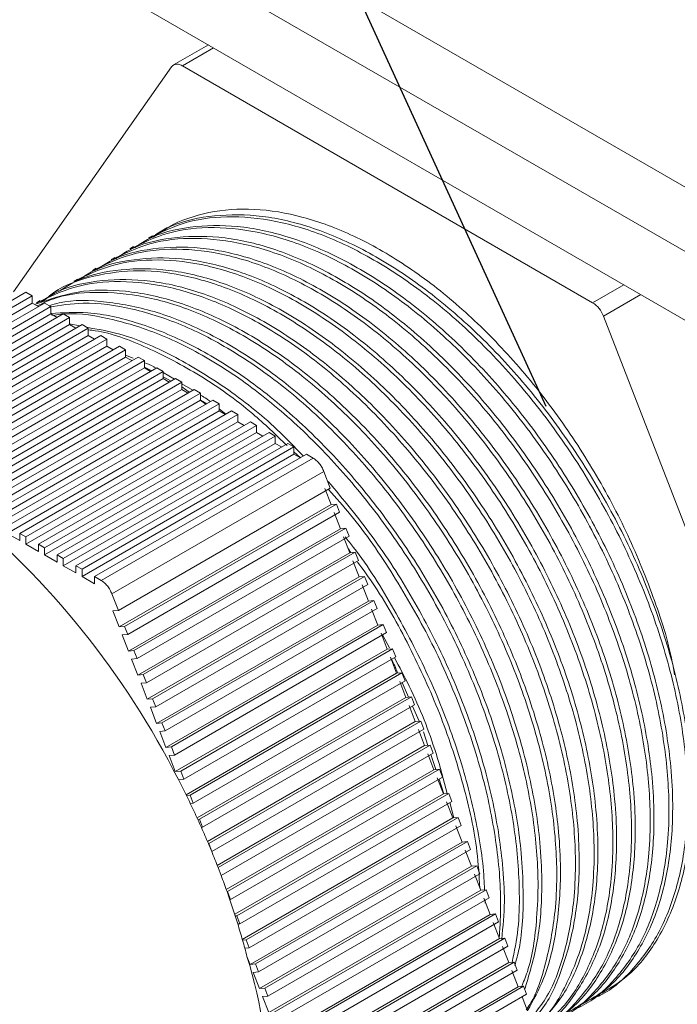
# Model space of a CAD drawing. Header units: inches. Extents: x -14936 to 8431, y -4781 to -2980.
# Tile 22 of 26: x -9979 to -9950, y -3998 to -3954. Entities that reach past the tile are written whole.
import ezdxf

# ---------------------------------------------------------------- set-up
doc = ezdxf.new("R2010")
doc.units = ezdxf.units.IN
doc.header["$MEASUREMENT"] = 0
doc.layers.add('尺寸线', color=7, linetype='Continuous')

msp = doc.modelspace()

# ---------------------------------------------------------------- linework, layer by layer
at = {"color": 7, "linetype": 'Continuous', "lineweight": 15}
for p, q in [((-9912.3813, -3982.4785), (-10052.6834, -3901.5038)), ((-10055.1885, -3902.9504), (-9912.3813, -3985.3709)), ((-9912.3813, -3988.4518), (-10055.1885, -3906.0312)), ((-9970.8306, -3954.718), (-9972.3947, -3955.6207)), ((-9972.4838, -3955.7034), (-9979.5847, -3965.8094)), ((-9953.5689, -3966.2967), (-9971.9988, -3955.6599)), ((-9973.3461, -3963.2932), (-9973.5142, -3963.3902)), ((-9974.1862, -3963.778), (-9974.3542, -3963.875)), ((-9975.0262, -3964.2629), (-9975.1943, -3964.3599)), ((-9975.8663, -3964.7477), (-9976.0343, -3964.8447)), ((-9976.7063, -3965.2325), (-9976.8744, -3965.3295)), ((-9979.0247, -3965.8262), (-9988.5451, -3971.3209)), ((-9988.2651, -3971.4825), (-9978.7447, -3965.9878)), ((-9978.7447, -3965.9878), (-9979.0247, -3965.8262)), ((-9978.7447, -3965.9878), (-9978.7447, -3966.3112)), ((-9977.5463, -3965.7173), (-9977.7144, -3965.8143)), ((-9978.7447, -3966.3112), (-9988.2651, -3971.8059)), ((-9978.1846, -3966.311), (-9987.7051, -3971.8057)), ((-9978.4648, -3966.4727), (-9978.7447, -3966.3112)), ((-9978.3864, -3966.2022), (-9978.5544, -3966.2992)), ((-9977.9046, -3966.4726), (-9978.1846, -3966.311)), ((-9987.4251, -3971.9673), (-9977.9046, -3966.4726)), ((-9977.9046, -3966.796), (-9987.2731, -3972.203)), ((-9977.3446, -3966.7958), (-9986.8651, -3972.2906)), ((-9977.9046, -3966.4726), (-9977.9046, -3966.796)), ((-9977.6247, -3966.9576), (-9977.9046, -3966.796)), ((-9977.0646, -3966.9575), (-9977.3446, -3966.7958)), ((-9986.5851, -3972.4522), (-9977.0646, -3966.9575)), ((-9977.0646, -3967.2809), (-9986.3443, -3972.6366)), ((-9976.5045, -3967.2807), (-9986.025, -3972.7754)), ((-9977.0646, -3966.9575), (-9977.0646, -3967.2809)), ((-9976.6024, -3967.3372), (-9977.0646, -3967.2412)), ((-9976.7847, -3967.4424), (-9977.0646, -3967.2809)), ((-9976.2245, -3967.4423), (-9976.5045, -3967.2807)), ((-9943.8689, -3990.6516), (-9953.0839, -3966.9)), ((-9985.745, -3972.937), (-9976.2245, -3967.4423)), ((-9976.2245, -3967.4423), (-9976.2245, -3967.7657)), ((-9985.4672, -3973.1), (-9976.2245, -3967.7657)), ((-9975.6645, -3967.7655), (-9985.185, -3973.2602)), ((-9984.905, -3973.4218), (-9975.3845, -3967.9271)), ((-9976.2245, -3967.7657), (-9975.9447, -3967.9272)), ((-9975.3845, -3967.9271), (-9975.6645, -3967.7655)), ((-9975.3845, -3967.9271), (-9975.3845, -3968.2505)), ((-9975.3845, -3968.2505), (-9984.6337, -3973.5887)), ((-9974.8245, -3968.2503), (-9984.3449, -3973.745)), ((-9984.0649, -3973.9066), (-9974.5444, -3968.4119)), ((-9975.1046, -3968.412), (-9975.3845, -3968.2505)), ((-9974.5444, -3968.4119), (-9974.8245, -3968.2503)), ((-9974.5444, -3968.4119), (-9974.5444, -3968.7353)), ((-9974.5444, -3968.7353), (-9983.838, -3974.0991)), ((-9973.9844, -3968.7352), (-9983.5049, -3974.2299)), ((-9983.2249, -3974.3915), (-9973.7044, -3968.8968)), ((-9974.2106, -3968.7876), (-9974.5444, -3968.6498)), ((-9974.3619, -3968.8407), (-9974.5444, -3968.7353)), ((-9974.3619, -3968.8407), (-9974.2603, -3968.8944)), ((-9973.7044, -3968.8968), (-9973.9844, -3968.7352)), ((-9973.7044, -3968.8968), (-9973.7044, -3969.2202)), ((-9973.7044, -3969.2202), (-9983.0755, -3974.6287)), ((-9973.1444, -3969.22), (-9982.6649, -3974.7147)), ((-9982.3848, -3974.8763), (-9972.8643, -3969.3816)), ((-9973.7044, -3969.1882), (-9973.4049, -3969.3465)), ((-9973.4245, -3969.3817), (-9973.7044, -3969.2202)), ((-9972.8643, -3969.3816), (-9973.1444, -3969.22)), ((-9972.8643, -3969.3816), (-9972.8643, -3969.705)), ((-9972.354, -3969.7335), (-9972.8643, -3969.4245)), ((-9972.8643, -3969.705), (-9982.3429, -3975.1755)), ((-9972.3043, -3969.7048), (-9981.8248, -3975.1995)), ((-9981.5448, -3975.3611), (-9972.0243, -3969.8664)), ((-9972.8644, -3969.6323), (-9972.5064, -3969.8215)), ((-9972.5845, -3969.8665), (-9972.8643, -3969.705)), ((-9972.0243, -3969.8664), (-9972.3043, -3969.7048)), ((-9972.0243, -3969.8664), (-9972.0243, -3970.1898)), ((-9971.5342, -3970.23), (-9972.0243, -3969.9332)), ((-9972.0243, -3970.1898), (-9981.5448, -3975.6845)), ((-9971.4643, -3970.1896), (-9980.9848, -3975.6843)), ((-9980.7047, -3975.8459), (-9971.1843, -3970.3512)), ((-9972.025, -3970.0783), (-9971.6899, -3970.3199)), ((-9971.7655, -3970.3392), (-9972.0243, -3970.1898)), ((-9971.1843, -3970.3512), (-9971.4643, -3970.1896)), ((-9971.1843, -3970.3512), (-9971.1843, -3970.6746)), ((-9971.1843, -3970.6746), (-9980.7047, -3976.1693)), ((-9970.6242, -3970.6745), (-9980.1447, -3976.1692)), ((-9979.8647, -3976.3308), (-9970.3442, -3970.8361)), ((-9971.2144, -3970.6627), (-9970.9263, -3970.8704)), ((-9970.9044, -3970.8362), (-9971.1843, -3970.6746)), ((-9970.3442, -3970.8361), (-9970.6242, -3970.6745)), ((-9970.3442, -3970.8361), (-9970.3442, -3971.1595)), ((-9970.3442, -3971.1595), (-9979.8647, -3976.6542)), ((-9969.7842, -3971.1593), (-9979.3047, -3976.654)), ((-9970.0393, -3971.3059), (-9970.3442, -3971.0612)), ((-9970.0644, -3971.321), (-9970.3442, -3971.1595)), ((-9969.5042, -3971.3209), (-9969.7842, -3971.1593)), ((-9979.0247, -3976.8156), (-9969.5042, -3971.3209)), ((-9969.5042, -3971.6443), (-9979.0247, -3977.139)), ((-9968.9441, -3971.6441), (-9978.4646, -3977.1388)), ((-9969.5042, -3971.3209), (-9969.5042, -3971.6443)), ((-9969.2243, -3971.8058), (-9969.5042, -3971.6443)), ((-9968.6641, -3971.8057), (-9968.9441, -3971.6441)), ((-9978.1846, -3977.3004), (-9968.6641, -3971.8057)), ((-9968.6641, -3972.1291), (-9978.1846, -3977.6238)), ((-9968.1041, -3972.1289), (-9977.6246, -3977.6236)), ((-9968.6641, -3971.8057), (-9968.6641, -3972.1291)), ((-9968.3843, -3972.2906), (-9968.6641, -3972.1291)), ((-9967.8241, -3972.2905), (-9968.1041, -3972.1289)), ((-9977.3446, -3977.7853), (-9967.8241, -3972.2905)), ((-9967.8241, -3972.6139), (-9977.3446, -3978.1086)), ((-9967.2641, -3972.6138), (-9976.7845, -3978.1085)), ((-9967.8241, -3972.2905), (-9967.8241, -3972.6139)), ((-9967.5442, -3972.7755), (-9967.8241, -3972.6139)), ((-9966.9841, -3972.7754), (-9967.2641, -3972.6138)), ((-9976.5045, -3978.2701), (-9966.9841, -3972.7754)), ((-9966.9841, -3972.7754), (-9966.9841, -3973.0988)), ((-9966.9841, -3972.9992), (-9966.6975, -3973.2642)), ((-9966.9841, -3973.0988), (-9976.5045, -3978.5935)), ((-9966.424, -3973.0986), (-9975.9445, -3978.5933)), ((-9966.1262, -3973.2705), (-9975.6467, -3978.7652)), ((-9966.6975, -3973.2642), (-9966.9841, -3973.0988)), ((-9966.1262, -3973.2705), (-9966.424, -3973.0986)), ((-9965.6412, -3973.8738), (-9975.1617, -3979.3685)), ((-9965.3523, -3974.6185), (-9965.6412, -3973.8738)), ((-9974.8727, -3980.1132), (-9965.3523, -3974.6185)), ((-9965.3147, -3975.362), (-9965.5947, -3974.6403)), ((-9974.8352, -3980.8567), (-9965.3147, -3975.362)), ((-9965.0722, -3975.3403), (-9974.5927, -3980.835)), ((-9974.4527, -3981.1958), (-9964.9322, -3975.7011)), ((-9965.3147, -3975.362), (-9965.0722, -3975.3403)), ((-9964.9322, -3975.7011), (-9965.0722, -3975.3403)), ((-9964.8947, -3976.4446), (-9965.1747, -3975.7229)), ((-9974.4152, -3981.9393), (-9964.8947, -3976.4446)), ((-9964.6522, -3976.4229), (-9974.1727, -3981.9176)), ((-9964.8947, -3976.4446), (-9964.6522, -3976.4229)), ((-9964.5122, -3976.7837), (-9964.6522, -3976.4229)), ((-9979.8647, -3976.6542), (-9979.3047, -3976.9774)), ((-9979.3047, -3976.654), (-9979.3047, -3976.9774)), ((-9979.3047, -3976.654), (-9979.0247, -3976.8156)), ((-9979.0247, -3977.139), (-9979.0247, -3976.8156)), ((-9974.0327, -3982.2784), (-9964.5122, -3976.7837)), ((-9964.4747, -3977.5272), (-9964.7547, -3976.8055)), ((-9979.0247, -3977.139), (-9978.4646, -3977.4622)), ((-9978.4646, -3977.1388), (-9978.4646, -3977.4622)), ((-9978.4646, -3977.1388), (-9978.1846, -3977.3004)), ((-9978.1846, -3977.6238), (-9978.1846, -3977.3004)), ((-9964.541, -3977.3563), (-9964.4236, -3977.5226)), ((-9978.1846, -3977.6238), (-9977.6246, -3977.947)), ((-9977.6246, -3977.6236), (-9977.6246, -3977.947)), ((-9977.6246, -3977.6236), (-9977.3446, -3977.7853)), ((-9977.3446, -3978.1086), (-9977.3446, -3977.7853)), ((-9973.9952, -3983.0219), (-9964.4747, -3977.5272)), ((-9964.2322, -3977.5055), (-9973.7527, -3983.0002)), ((-9973.6127, -3983.361), (-9964.0922, -3977.8663)), ((-9964.4747, -3977.5272), (-9964.2322, -3977.5055)), ((-9964.0547, -3978.6098), (-9964.3347, -3977.8881)), ((-9964.0922, -3977.8663), (-9964.2322, -3977.5055)), ((-9977.3446, -3978.1086), (-9976.7845, -3978.4319)), ((-9976.7845, -3978.1085), (-9976.7845, -3978.4319)), ((-9976.7845, -3978.1085), (-9976.5045, -3978.2701)), ((-9976.5045, -3978.5935), (-9976.5045, -3978.2701)), ((-9976.5045, -3978.5935), (-9975.9445, -3978.9167)), ((-9975.9445, -3978.5933), (-9975.9445, -3978.9167)), ((-9975.9445, -3978.5933), (-9975.6467, -3978.7652)), ((-9973.5752, -3984.1045), (-9964.0547, -3978.6098)), ((-9963.8122, -3978.5881), (-9973.3327, -3984.0828)), ((-9964.0547, -3978.6098), (-9963.8122, -3978.5881)), ((-9963.6722, -3978.9489), (-9963.8122, -3978.5881)), ((-9973.1927, -3984.4436), (-9963.6722, -3978.9489)), ((-9963.6347, -3979.6924), (-9963.9147, -3978.9707)), ((-9975.1617, -3979.3685), (-9974.8727, -3980.1132)), ((-9973.1551, -3985.1871), (-9963.6347, -3979.6924)), ((-9963.3921, -3979.6707), (-9972.9126, -3985.1654)), ((-9963.6347, -3979.6924), (-9963.3921, -3979.6707)), ((-9963.2522, -3980.0315), (-9963.3921, -3979.6707)), ((-9975.1152, -3980.135), (-9974.8727, -3980.1132)), ((-9975.1152, -3980.135), (-9974.8352, -3980.8567)), ((-9972.7726, -3985.5262), (-9963.2522, -3980.0315)), ((-9963.2146, -3980.775), (-9963.4946, -3980.0533)), ((-9974.5927, -3980.835), (-9974.8352, -3980.8567)), ((-9974.5927, -3980.835), (-9974.4527, -3981.1958)), ((-9972.7351, -3986.2697), (-9963.2146, -3980.775)), ((-9962.9721, -3980.7533), (-9972.4926, -3986.248)), ((-9963.2146, -3980.775), (-9962.9721, -3980.7533)), ((-9962.8321, -3981.1141), (-9962.9721, -3980.7533)), ((-9974.6952, -3981.2176), (-9974.4527, -3981.1958)), ((-9974.6952, -3981.2176), (-9974.4152, -3981.9393)), ((-9972.3526, -3986.6089), (-9962.8321, -3981.1141)), ((-9962.7946, -3981.8576), (-9963.0746, -3981.1359)), ((-9962.6953, -3981.8005), (-9963.0001, -3981.2111)), ((-9972.3151, -3987.3523), (-9962.7946, -3981.8576)), ((-9962.5521, -3981.8359), (-9972.0726, -3987.3306)), ((-9962.7946, -3981.8576), (-9962.5521, -3981.8359)), ((-9962.4121, -3982.1968), (-9962.5521, -3981.8359)), ((-9974.1727, -3981.9176), (-9974.4152, -3981.9393)), ((-9974.2752, -3982.3002), (-9974.0327, -3982.2784)), ((-9974.2752, -3982.3002), (-9973.9952, -3983.0219)), ((-9974.1727, -3981.9176), (-9974.0327, -3982.2784)), ((-9971.9326, -3987.6915), (-9962.4121, -3982.1968)), ((-9962.3746, -3982.9402), (-9962.6546, -3982.2185)), ((-9973.7527, -3983.0002), (-9973.9952, -3983.0219)), ((-9973.7527, -3983.0002), (-9973.6127, -3983.361)), ((-9971.8295, -3988.3971), (-9962.3746, -3982.9402)), ((-9962.1321, -3982.9185), (-9971.6526, -3988.4132)), ((-9962.3746, -3982.9402), (-9962.1321, -3982.9185)), ((-9961.9921, -3983.2794), (-9962.1321, -3982.9185)), ((-9973.8552, -3983.3828), (-9973.6127, -3983.361)), ((-9973.8552, -3983.3828), (-9973.5752, -3984.1045)), ((-9971.5126, -3988.7741), (-9961.9921, -3983.2794)), ((-9961.9546, -3984.0228), (-9962.2346, -3983.3011)), ((-9962.1314, -3983.3598), (-9961.8408, -3984.0126)), ((-9973.3327, -3984.0828), (-9973.5752, -3984.1045)), ((-9973.3327, -3984.0828), (-9973.1927, -3984.4436)), ((-9971.3345, -3989.4364), (-9961.9546, -3984.0228)), ((-9961.7121, -3984.0011), (-9971.2326, -3989.4958)), ((-9961.9546, -3984.0228), (-9961.7121, -3984.0011)), ((-9961.5721, -3984.362), (-9961.7121, -3984.0011)), ((-9973.4352, -3984.4654), (-9973.1927, -3984.4436)), ((-9973.4352, -3984.4654), (-9973.1551, -3985.1871)), ((-9971.0925, -3989.8567), (-9961.5721, -3984.362)), ((-9961.5346, -3985.1054), (-9961.8146, -3984.3837)), ((-9961.6622, -3984.414), (-9961.3614, -3985.0899)), ((-9972.9126, -3985.1654), (-9973.1551, -3985.1871)), ((-9972.9126, -3985.1654), (-9972.7726, -3985.5262)), ((-9970.8677, -3990.492), (-9961.5346, -3985.1054)), ((-9961.292, -3985.0837), (-9970.8125, -3990.5784)), ((-9970.6725, -3990.9393), (-9961.152, -3985.4446)), ((-9961.5346, -3985.1054), (-9961.292, -3985.0837)), ((-9961.152, -3985.4446), (-9961.292, -3985.0837)), ((-9973.0151, -3985.548), (-9972.7726, -3985.5262)), ((-9973.0151, -3985.548), (-9972.7351, -3986.2697)), ((-9961.3945, -3985.4663), (-9961.1145, -3986.188)), ((-9961.1674, -3985.5674), (-9960.968, -3986.1749)), ((-9972.4926, -3986.248), (-9972.7351, -3986.2697)), ((-9972.4926, -3986.248), (-9972.3526, -3986.6089)), ((-9970.4301, -3991.5645), (-9961.1145, -3986.188)), ((-9960.872, -3986.1663), (-9970.3925, -3991.661)), ((-9961.1145, -3986.188), (-9960.872, -3986.1663)), ((-9960.732, -3986.5272), (-9960.872, -3986.1663)), ((-9972.5951, -3986.6306), (-9972.3526, -3986.6089)), ((-9972.5951, -3986.6306), (-9972.3151, -3987.3523)), ((-9970.2525, -3992.0219), (-9960.732, -3986.5272)), ((-9960.6945, -3987.2707), (-9960.9745, -3986.5489)), ((-9960.8333, -3986.5856), (-9960.611, -3987.2632)), ((-9972.0726, -3987.3306), (-9972.3151, -3987.3523)), ((-9972.0726, -3987.3306), (-9971.9326, -3987.6915)), ((-9970.0227, -3992.6544), (-9960.6945, -3987.2707)), ((-9960.452, -3987.2489), (-9969.9725, -3992.7436)), ((-9969.8325, -3993.1045), (-9960.312, -3987.6098)), ((-9960.6945, -3987.2707), (-9960.452, -3987.2489)), ((-9960.2745, -3988.3533), (-9960.5545, -3987.6315)), ((-9960.312, -3987.6098), (-9960.452, -3987.2489)), ((-9972.1751, -3987.7132), (-9971.9326, -3987.6915)), ((-9960.4677, -3987.6997), (-9960.2539, -3988.3514)), ((-9971.6526, -3988.4132), (-9971.8145, -3988.4277)), ((-9971.6526, -3988.4132), (-9971.5126, -3988.7741)), ((-9969.6467, -3993.7624), (-9960.2745, -3988.3533)), ((-9960.032, -3988.3315), (-9969.5525, -3993.8262)), ((-9960.2745, -3988.3533), (-9960.032, -3988.3315)), ((-9959.892, -3988.6924), (-9960.032, -3988.3315)), ((-9971.6403, -3988.7855), (-9971.5126, -3988.7741)), ((-9969.4125, -3994.1871), (-9959.892, -3988.6924)), ((-9959.8545, -3989.4359), (-9960.1345, -3988.7141)), ((-9959.7969, -3989.4307), (-9959.9877, -3988.7477)), ((-9959.612, -3989.4141), (-9969.1324, -3994.9088)), ((-9959.8545, -3989.4359), (-9959.612, -3989.4141)), ((-9959.4719, -3989.775), (-9959.612, -3989.4141)), ((-9971.2326, -3989.4958), (-9971.3043, -3989.5022)), ((-9971.2326, -3989.4958), (-9971.0925, -3989.8567)), ((-9971.1423, -3989.8611), (-9971.0925, -3989.8567)), ((-9969.304, -3994.8896), (-9959.8545, -3989.4359)), ((-9968.9924, -3995.2697), (-9959.4719, -3989.775)), ((-9959.4344, -3990.5185), (-9959.7145, -3989.7967)), ((-9970.8125, -3990.5784), (-9970.8304, -3990.58)), ((-9970.8125, -3990.5784), (-9970.6725, -3990.9393)), ((-9968.9549, -3996.0132), (-9959.4344, -3990.5185)), ((-9959.1919, -3990.4967), (-9968.7124, -3995.9914)), ((-9959.4344, -3990.5185), (-9959.1919, -3990.4967)), ((-9959.0519, -3990.8576), (-9959.1919, -3990.4967)), ((-9970.6805, -3990.94), (-9970.6725, -3990.9393)), ((-9968.5724, -3996.3523), (-9959.0519, -3990.8576)), ((-9959.0144, -3991.6011), (-9959.2944, -3990.8793)), ((-9968.5349, -3997.0958), (-9959.0144, -3991.6011)), ((-9958.7719, -3991.5793), (-9968.2924, -3997.074)), ((-9959.0144, -3991.6011), (-9958.7719, -3991.5793)), ((-9958.6319, -3991.9402), (-9958.7719, -3991.5793)), ((-9970.3925, -3991.661), (-9970.2525, -3992.0219)), ((-9968.1524, -3997.4349), (-9958.6319, -3991.9402)), ((-9958.5944, -3992.6837), (-9958.8744, -3991.9619)), ((-9969.9725, -3992.7436), (-9969.9904, -3992.7452)), ((-9969.9725, -3992.7436), (-9969.8325, -3993.1045)), ((-9968.1149, -3998.1784), (-9958.5944, -3992.6837)), ((-9958.3519, -3992.6619), (-9967.8724, -3998.1566)), ((-9958.5944, -3992.6837), (-9958.3519, -3992.6619)), ((-9958.2119, -3993.0228), (-9958.3519, -3992.6619)), ((-9969.8643, -3993.1073), (-9969.8325, -3993.1045)), ((-9967.7324, -3998.5175), (-9958.2119, -3993.0228)), ((-9958.1744, -3993.7663), (-9958.4544, -3993.0446)), ((-9958.3948, -3993.2595), (-9958.4013, -3993.1321)), ((-9969.5525, -3993.8262), (-9969.6242, -3993.8326)), ((-9969.5525, -3993.8262), (-9969.4125, -3994.1871)), ((-9967.6949, -3999.261), (-9958.1744, -3993.7663)), ((-9957.9319, -3993.7445), (-9967.4524, -3999.2392)), ((-9958.1744, -3993.7663), (-9957.9319, -3993.7445)), ((-9957.7919, -3994.1054), (-9957.9319, -3993.7445)), ((-9969.5102, -3994.1958), (-9969.4125, -3994.1871)), ((-9967.3124, -3999.6001), (-9957.7919, -3994.1054)), ((-9957.7543, -3994.8489), (-9958.0344, -3994.1271)), ((-9969.1324, -3994.9088), (-9969.2943, -3994.9233)), ((-9969.1324, -3994.9088), (-9968.9924, -3995.2697)), ((-9967.2748, -4000.3436), (-9957.7543, -3994.8489)), ((-9957.5119, -3994.8271), (-9967.0323, -4000.3218)), ((-9957.7543, -3994.8489), (-9957.5119, -3994.8271)), ((-9957.3718, -3995.188), (-9957.5119, -3994.8271)), ((-9969.1926, -3995.2876), (-9968.9924, -3995.2697)), ((-9966.8923, -4000.6827), (-9957.3718, -3995.188)), ((-9957.3343, -3995.9315), (-9957.6144, -3995.2098)), ((-9969.0949, -3995.6523), (-9968.9549, -3996.0132)), ((-9968.7124, -3995.9914), (-9968.9549, -3996.0132)), ((-9968.7124, -3995.9914), (-9968.5724, -3996.3523)), ((-9966.8548, -4001.4262), (-9957.3343, -3995.9315)), ((-9957.0918, -3995.9098), (-9966.6123, -4001.4045)), ((-9957.3343, -3995.9315), (-9957.0918, -3995.9098)), ((-9956.9518, -3996.2706), (-9957.0918, -3995.9098)), ((-9968.8149, -3996.374), (-9968.5724, -3996.3523)), ((-9968.8149, -3996.374), (-9968.5349, -3997.0958)), ((-9966.4723, -4001.7653), (-9956.9518, -3996.2706)), ((-9956.9143, -3997.0141), (-9957.1943, -3996.2924)), ((-9968.2924, -3997.074), (-9968.5349, -3997.0958)), ((-9968.2924, -3997.074), (-9968.1524, -3997.4349)), ((-9966.4348, -4002.5088), (-9956.9143, -3997.0141)), ((-9956.6718, -3996.9924), (-9966.1923, -4002.4871)), ((-9966.0523, -4002.8479), (-9956.5318, -3997.3532)), ((-9956.9143, -3997.0141), (-9956.6718, -3996.9924)), ((-9956.5318, -3997.3532), (-9956.6718, -3996.9924)), ((-9953.2994, -3997.4454), (-9953.1316, -3997.3486)), ((-9968.3949, -3997.4566), (-9968.1524, -3997.4349)), ((-9968.3949, -3997.4566), (-9968.1149, -3998.1784)), ((-9956.4943, -3998.0967), (-9956.7368, -3997.4715))]:
    msp.add_line(p, q, dxfattribs=at)
at = {"color": 8, "linetype": 'Continuous', "lineweight": 15}
for p, q in [((-9971.9988, -3955.6599), (-9970.5987, -3954.8519)), ((-9952.1688, -3965.4886), (-9953.5689, -3966.2967)), ((-9953.0839, -3966.9), (-9951.4036, -3965.9302))]:
    msp.add_line(p, q, dxfattribs=at)
at = {"color": 7, "linetype": 'Continuous', "lineweight": 15}
for centre, radius, start, end in [((-9972.2191, -3955.9296), 0.3482, 50.75949, 139.48636), ((-9954.2242, -3967.3201), 1.2153, 20.22436, 57.367), ((-10006.2576, -4004.945), 38.191, 26.82078, 50.77104), ((-10008.8266, -4006.66), 41.2592, 26.22502, 27.33648), ((-10008.8349, -4006.6664), 41.2694, 25.67541, 26.22789), ((-10008.5146, -4006.5118), 40.9137, 24.56604, 25.67458), ((-10008.5225, -4006.5138), 40.9218, 24.01267, 24.56397), ((-10007.7996, -4006.1921), 40.1305, 22.89432, 24.01315), ((-10007.2201, -4005.9504), 39.5026, 22.33275, 22.89837), ((-10007.0771, -4005.8944), 39.349, 21.20601, 22.33655), ((-10006.1983, -4005.5584), 38.4082, 19.48776, 20.63629), ((-10005.7889, -4005.4107), 37.973, 18.90517, 19.48371), ((-10004.8771, -4005.101), 37.01, 17.72616, 18.90898), ((-10004.3008, -4004.9188), 36.4056, 17.13005, 17.72918), ((-10003.7949, -4004.7635), 35.8764, 15.91902, 17.13092), ((-10003.1365, -4004.5745), 35.1914, 15.30132, 15.91715), ((-10003.0099, -4004.5373), 35.0595, 14.68031, 15.29727), ((-9990.5562, -4002.2733), 22.4594, 342.85456, 17.14544)]:
    msp.add_arc(centre, radius, start, end, dxfattribs=at)
for points, knots in [([(-9973.5085, -3963.4012), (-9972.9473, -3963.1299), (-9971.7981, -3962.5743), (-9969.7576, -3962.3572), (-9967.529, -3962.6228), (-9965.184, -3963.3963), (-9962.7937, -3964.6629), (-9960.4225, -3966.3697), (-9958.1389, -3968.4839), (-9956.0032, -3970.9308), (-9954.0839, -3973.6537), (-9952.4246, -3976.5652), (-9951.082, -3979.5873), (-9950.0787, -3982.6376), (-9949.4604, -3985.6282), (-9949.2629, -3988.1058), (-9949.3502, -3990.4116), (-9949.7188, -3992.5162), (-9950.5144, -3994.6026), (-9951.6979, -3996.239), (-9952.7968, -3997.2596), (-9953.5765, -3997.5518), (-9953.7567, -3997.6193)], [0, 0, 0, 0, 0.0505537, 0.1035233, 0.1564926, 0.2094617, 0.2624315, 0.3154007, 0.3683703, 0.4213395, 0.4743091, 0.5272789, 0.5802483, 0.6332174, 0.6864919, 0.7397665, 0.7721933, 0.8251627, 0.8781321, 0.9311016, 0.9840711, 1, 1, 1, 1]), ([(-9953.1609, -3997.3002), (-9952.7652, -3997.0637), (-9951.8245, -3996.5012), (-9950.6904, -3995.0696), (-9949.7642, -3993.1277), (-9949.2317, -3990.8626), (-9949.0935, -3988.6565), (-9949.2132, -3986.3035), (-9949.6177, -3983.7562), (-9950.4615, -3980.7282), (-9951.6738, -3977.6874), (-9953.2059, -3974.7188), (-9955.0285, -3971.9124), (-9957.0812, -3969.3409), (-9959.3138, -3967.0883), (-9961.657, -3965.2047), (-9964.0478, -3963.7593), (-9966.4182, -3962.7786), (-9968.7066, -3962.3006), (-9970.8284, -3962.3582), (-9972.3834, -3962.7205), (-9973.1178, -3963.2183), (-9973.3123, -3963.3501)], [0, 0, 0, 0, 0.0389878, 0.0926822, 0.1463763, 0.2000706, 0.2500968, 0.282641, 0.3363354, 0.3900296, 0.4437239, 0.4974181, 0.5511125, 0.6048067, 0.6585008, 0.7121949, 0.7658895, 0.8195838, 0.8732781, 0.9269723, 0.9806669, 1, 1, 1, 1]), ([(-9949.8867, -3983.003), (-9949.9306, -3982.7506), (-9950.1403, -3981.5453), (-9950.8891, -3979.2982), (-9952.1051, -3976.3648), (-9953.6619, -3973.5217), (-9955.4698, -3970.8444), (-9957.4994, -3968.4135), (-9959.6895, -3966.2867), (-9961.9789, -3964.5478), (-9964.303, -3963.2277), (-9966.5932, -3962.3824), (-9968.7961, -3962.0155), (-9970.8366, -3962.1697), (-9972.2828, -3962.6685), (-9973.0165, -3963.128), (-9973.2097, -3963.2489)], [0, 0, 0, 0, 0.0207445, 0.0990878, 0.1774307, 0.2557529, 0.3340818, 0.4131113, 0.4921406, 0.5715288, 0.6509235, 0.7306312, 0.8103389, 0.890789, 0.9712396, 1, 1, 1, 1]), ([(-9954.0052, -3997.7764), (-9953.6514, -3997.5768), (-9952.7445, -3997.0651), (-9951.6314, -3995.6974), (-9950.6623, -3993.7945), (-9950.0898, -3991.4836), (-9949.9294, -3989.2131), (-9950.0535, -3986.7881), (-9950.4577, -3984.2411), (-9951.3015, -3981.213), (-9952.5138, -3978.1722), (-9954.0459, -3975.2036), (-9955.8686, -3972.3973), (-9957.9213, -3969.8257), (-9960.1539, -3967.5732), (-9962.497, -3965.6895), (-9964.8878, -3964.2441), (-9967.2582, -3963.2635), (-9969.5466, -3962.7854), (-9971.6684, -3962.8431), (-9973.2234, -3963.2053), (-9973.9579, -3963.7031), (-9974.1523, -3963.8349)], [0, 0, 0, 0, 0.0343618, 0.0880567, 0.1417516, 0.1959187, 0.2500857, 0.2826304, 0.3363256, 0.3900206, 0.4437157, 0.4974107, 0.5511059, 0.6048009, 0.6584957, 0.7121907, 0.765886, 0.8195812, 0.8732762, 0.9269712, 0.9806666, 1, 1, 1, 1]), ([(-9954.8453, -3998.2613), (-9954.4914, -3998.0616), (-9953.5845, -3997.55), (-9952.4714, -3996.1822), (-9951.5023, -3994.2793), (-9950.9298, -3991.9684), (-9950.7694, -3989.6979), (-9950.8935, -3987.273), (-9951.2978, -3984.7259), (-9952.1416, -3981.6978), (-9953.3539, -3978.6571), (-9954.886, -3975.6885), (-9956.7086, -3972.8821), (-9958.7613, -3970.3106), (-9960.9939, -3968.058), (-9963.337, -3966.1744), (-9965.7278, -3964.7289), (-9968.0983, -3963.7483), (-9970.3867, -3963.2702), (-9972.5085, -3963.3279), (-9974.0634, -3963.6902), (-9974.7979, -3964.1879), (-9974.9924, -3964.3197)], [0, 0, 0, 0, 0.0343618, 0.0880567, 0.1417516, 0.1959187, 0.2500857, 0.2826304, 0.3363256, 0.3900206, 0.4437157, 0.4974107, 0.5511059, 0.6048009, 0.6584957, 0.7121907, 0.765886, 0.8195812, 0.8732762, 0.9269712, 0.9806666, 1, 1, 1, 1]), ([(-9974.3485, -3963.886), (-9973.7874, -3963.6147), (-9972.6382, -3963.0592), (-9970.5976, -3962.842), (-9968.369, -3963.1076), (-9966.024, -3963.8812), (-9963.6338, -3965.1478), (-9961.2625, -3966.8545), (-9958.9789, -3968.9687), (-9956.8432, -3971.4156), (-9954.924, -3974.1386), (-9953.2646, -3977.05), (-9951.922, -3980.0721), (-9950.9188, -3983.1224), (-9950.3004, -3986.113), (-9950.1029, -3988.5906), (-9950.1902, -3990.8965), (-9950.5588, -3993.0011), (-9951.3544, -3995.0874), (-9952.538, -3996.7239), (-9953.6368, -3997.7445), (-9954.4165, -3998.0366), (-9954.5968, -3998.1041)], [0, 0, 0, 0, 0.0505537, 0.1035233, 0.1564926, 0.2094617, 0.2624315, 0.3154007, 0.3683703, 0.4213395, 0.4743091, 0.5272789, 0.5802483, 0.6332174, 0.6864919, 0.7397665, 0.7721933, 0.8251627, 0.8781321, 0.9311016, 0.9840711, 1, 1, 1, 1]), ([(-9955.6853, -3998.7461), (-9955.3314, -3998.5464), (-9954.4245, -3998.0348), (-9953.3115, -3996.667), (-9952.3424, -3994.7641), (-9951.7699, -3992.4532), (-9951.6095, -3990.1828), (-9951.7335, -3987.7578), (-9952.1378, -3985.2107), (-9952.9816, -3982.1827), (-9954.1939, -3979.1419), (-9955.726, -3976.1733), (-9957.5486, -3973.3669), (-9959.6014, -3970.7954), (-9961.8339, -3968.5428), (-9964.1771, -3966.6592), (-9966.5679, -3965.2137), (-9968.9383, -3964.2331), (-9971.2267, -3963.755), (-9973.3485, -3963.8127), (-9974.9035, -3964.175), (-9975.638, -3964.6728), (-9975.8324, -3964.8045)], [0, 0, 0, 0, 0.0343618, 0.0880567, 0.1417516, 0.1959187, 0.2500857, 0.2826304, 0.3363256, 0.3900206, 0.4437157, 0.4974107, 0.5511059, 0.6048009, 0.6584957, 0.7121907, 0.765886, 0.8195812, 0.8732762, 0.9269712, 0.9806666, 1, 1, 1, 1]), ([(-9975.1886, -3964.3708), (-9974.6274, -3964.0995), (-9973.4782, -3963.544), (-9971.4377, -3963.3268), (-9969.2091, -3963.5924), (-9966.8641, -3964.366), (-9964.4738, -3965.6326), (-9962.1025, -3967.3393), (-9959.8189, -3969.4535), (-9957.6832, -3971.9005), (-9955.764, -3974.6234), (-9954.1047, -3977.5348), (-9952.762, -3980.557), (-9951.7588, -3983.6072), (-9951.1404, -3986.5978), (-9950.943, -3989.0754), (-9951.0303, -3991.3813), (-9951.3989, -3993.4859), (-9952.1944, -3995.5722), (-9953.378, -3997.2087), (-9954.4769, -3998.2293), (-9955.2565, -3998.5214), (-9955.4368, -3998.589)], [0, 0, 0, 0, 0.0505537, 0.1035233, 0.1564926, 0.2094617, 0.2624315, 0.3154007, 0.3683703, 0.4213395, 0.4743091, 0.5272789, 0.5802483, 0.6332174, 0.6864919, 0.7397665, 0.7721933, 0.8251627, 0.8781321, 0.9311016, 0.9840711, 1, 1, 1, 1]), ([(-9976.0286, -3964.8556), (-9975.4674, -3964.5844), (-9974.3183, -3964.0288), (-9972.2777, -3963.8116), (-9970.0491, -3964.0773), (-9967.7041, -3964.8508), (-9965.3139, -3966.1174), (-9962.9426, -3967.8242), (-9960.659, -3969.9384), (-9958.5233, -3972.3853), (-9956.6041, -3975.1082), (-9954.9447, -3978.0196), (-9953.6021, -3981.0418), (-9952.5989, -3984.092), (-9951.9805, -3987.0827), (-9951.783, -3989.5602), (-9951.8703, -3991.8662), (-9952.2391, -3993.9703), (-9953.0337, -3996.0585), (-9954.221, -3997.6883), (-9955.2515, -3998.6729), (-9955.9544, -3998.9443), (-9956.061, -3998.9855)], [0, 0, 0, 0, 0.0508823, 0.1041962, 0.1575098, 0.2108233, 0.2641374, 0.3174509, 0.3707648, 0.4240783, 0.4773923, 0.5307064, 0.58402, 0.6373335, 0.6909543, 0.7445752, 0.7772128, 0.8305265, 0.8838402, 0.937154, 0.9904679, 1, 1, 1, 1]), ([(-9976.8687, -3965.3405), (-9976.3075, -3965.0692), (-9975.1583, -3964.5137), (-9973.1178, -3964.2965), (-9970.8892, -3964.5621), (-9968.5441, -3965.3356), (-9966.1539, -3966.6022), (-9963.7826, -3968.309), (-9961.499, -3970.4232), (-9959.3633, -3972.8701), (-9957.4441, -3975.5931), (-9955.7848, -3978.5045), (-9954.4421, -3981.5266), (-9953.4389, -3984.5769), (-9952.8206, -3987.5674), (-9952.6229, -3990.0454), (-9952.7108, -3992.3502), (-9953.0759, -3994.4606), (-9953.8857, -3996.5234), (-9954.8764, -3998.0338), (-9955.7108, -3998.6516), (-9956.0329, -3998.89)], [0, 0, 0, 0, 0.0524203, 0.1073458, 0.1622709, 0.217196, 0.2721216, 0.3270466, 0.381972, 0.4368971, 0.4918226, 0.5467483, 0.6016735, 0.6565985, 0.7118401, 0.7670818, 0.8007059, 0.8556312, 0.9105564, 0.9654818, 1, 1, 1, 1]), ([(-9956.0395, -3998.9238), (-9955.8547, -3998.8153), (-9955.1227, -3998.3858), (-9954.1569, -3997.1434), (-9953.1809, -3995.2513), (-9952.6103, -3992.9374), (-9952.4494, -3990.6677), (-9952.5736, -3988.2426), (-9952.9778, -3985.6956), (-9953.8217, -3982.6675), (-9955.034, -3979.6267), (-9956.5661, -3976.6581), (-9958.3887, -3973.8517), (-9960.4414, -3971.2802), (-9962.674, -3969.0276), (-9965.0171, -3967.144), (-9967.4079, -3965.6986), (-9969.7784, -3964.7179), (-9972.0667, -3964.2399), (-9974.1886, -3964.2975), (-9975.7435, -3964.6598), (-9976.478, -3965.1576), (-9976.6725, -3965.2894)], [0, 0, 0, 0, 0.0184346, 0.0730151, 0.1275957, 0.1826563, 0.2377167, 0.2707982, 0.325379, 0.3799597, 0.4345404, 0.489121, 0.5437018, 0.5982825, 0.652863, 0.7074435, 0.7620246, 0.8166054, 0.871186, 0.9257667, 0.9803477, 1, 1, 1, 1]), ([(-9978.2298, -3966.2147), (-9978.0865, -3966.0917), (-9977.4431, -3965.5399), (-9976.0014, -3965.0491), (-9973.9655, -3964.7686), (-9971.7271, -3965.0503), (-9969.3847, -3965.8196), (-9966.9938, -3967.0873), (-9964.6227, -3968.7938), (-9962.3391, -3970.908), (-9960.2034, -3973.3549), (-9958.2841, -3976.0779), (-9956.6248, -3978.9893), (-9955.2822, -3982.0114), (-9954.2789, -3985.0617), (-9953.6607, -3988.0521), (-9953.4627, -3990.5305), (-9953.5514, -3992.8342), (-9953.9124, -3994.9506), (-9954.739, -3996.9891), (-9955.4763, -3998.2417), (-9956.0098, -3998.6701), (-9956.0452, -3998.6985)], [0, 0, 0, 0, 0.0159438, 0.0715565, 0.1271695, 0.1827821, 0.2383947, 0.2940078, 0.3496204, 0.4052333, 0.4608459, 0.5164589, 0.5720721, 0.6276848, 0.6832973, 0.7392303, 0.7951636, 0.8292085, 0.8848213, 0.9404341, 0.9960469, 1, 1, 1, 1]), ([(-9956.0433, -3998.7289), (-9955.6931, -3998.3664), (-9954.8903, -3997.5353), (-9954.0309, -3995.7213), (-9953.4477, -3993.4263), (-9953.2899, -3991.1519), (-9953.4135, -3988.7276), (-9953.8179, -3986.1803), (-9954.6617, -3983.1523), (-9955.874, -3980.1115), (-9957.4061, -3977.143), (-9959.2287, -3974.3366), (-9961.2814, -3971.7651), (-9963.514, -3969.5125), (-9965.8572, -3967.6288), (-9968.248, -3966.1834), (-9970.6184, -3965.2028), (-9972.9068, -3964.7247), (-9975.0286, -3964.7824), (-9976.5836, -3965.1446), (-9977.3181, -3965.6424), (-9977.5125, -3965.7742)], [0, 0, 0, 0, 0.0435638, 0.0998785, 0.1566884, 0.2134981, 0.2476306, 0.3039456, 0.3602603, 0.4165751, 0.4728898, 0.5292048, 0.5855195, 0.6418341, 0.6981487, 0.7544638, 0.8107787, 0.8670935, 0.9234082, 0.9797234, 1, 1, 1, 1]), ([(-9978.5488, -3966.3101), (-9977.9876, -3966.0388), (-9976.8384, -3965.4833), (-9974.7979, -3965.2661), (-9972.5692, -3965.5317), (-9970.2242, -3966.3053), (-9967.834, -3967.5719), (-9965.4627, -3969.2787), (-9963.1791, -3971.3928), (-9961.0434, -3973.8398), (-9959.1242, -3976.5627), (-9957.4649, -3979.4741), (-9956.1222, -3982.4963), (-9955.1191, -3985.5465), (-9954.5004, -3988.5374), (-9954.3037, -3991.014), (-9954.3888, -3993.3225), (-9954.7699, -3995.4123), (-9955.3876, -3997.1923), (-9955.9883, -3997.9862), (-9956.1853, -3998.2464)], [0, 0, 0, 0, 0.0559243, 0.1145211, 0.1731176, 0.2317141, 0.2903111, 0.3489075, 0.4075043, 0.4661008, 0.5246977, 0.5832948, 0.6418913, 0.7004877, 0.7594218, 0.8183561, 0.8542278, 0.9128244, 0.971421, 1, 1, 1, 1]), ([(-9956.1406, -3998.3617), (-9956.0525, -3998.2647), (-9955.5244, -3997.683), (-9954.8828, -3996.191), (-9954.2845, -3993.9152), (-9954.1304, -3991.6361), (-9954.2534, -3989.2127), (-9954.658, -3986.6651), (-9955.5017, -3983.6372), (-9956.714, -3980.5964), (-9958.2461, -3977.6278), (-9960.0688, -3974.8214), (-9962.1215, -3972.2499), (-9964.3541, -3969.9973), (-9966.6972, -3968.1137), (-9969.088, -3966.6682), (-9971.4584, -3965.6876), (-9973.7468, -3965.2095), (-9975.8686, -3965.2672), (-9977.4236, -3965.6295), (-9978.1581, -3966.1272), (-9978.3526, -3966.259)], [0, 0, 0, 0, 0.0116452, 0.0698392, 0.128545, 0.1872506, 0.2225222, 0.2807165, 0.3389106, 0.3971048, 0.4552989, 0.5134932, 0.5716873, 0.6298812, 0.6880752, 0.7462697, 0.8044639, 0.8626581, 0.9208521, 0.9790467, 1, 1, 1, 1]), ([(-9956.4902, -3998.0853), (-9956.2332, -3997.6223), (-9955.6335, -3996.5421), (-9955.137, -3994.3849), (-9954.9686, -3992.1232), (-9955.0941, -3989.6967), (-9955.4979, -3987.1502), (-9956.3418, -3984.1219), (-9957.5541, -3981.0812), (-9959.0862, -3978.1126), (-9960.9088, -3975.3062), (-9962.9615, -3972.7347), (-9965.1941, -3970.4822), (-9967.5374, -3968.5983), (-9969.9276, -3967.1539), (-9972.3002, -3966.1694), (-9974.5806, -3965.7056), (-9976.7316, -3965.7101), (-9977.9751, -3966.149), (-9978.5966, -3966.3684)], [0, 0, 0, 0, 0.0461966, 0.1077846, 0.1693725, 0.2063758, 0.2674272, 0.3284784, 0.3895297, 0.4505808, 0.5116322, 0.5726834, 0.6337344, 0.6947855, 0.7558371, 0.8168884, 0.8779396, 0.9389908, 1, 1, 1, 1]), ([(-9978.525, -3966.4379), (-9978.2413, -3966.3073), (-9977.3641, -3965.9034), (-9975.6329, -3965.7612), (-9973.4106, -3966.0138), (-9971.0639, -3966.7909), (-9968.6741, -3968.0565), (-9966.3027, -3969.7635), (-9964.0192, -3971.8777), (-9961.8835, -3974.3246), (-9959.9642, -3977.0475), (-9958.3049, -3979.9589), (-9956.9622, -3982.9811), (-9955.9592, -3986.0312), (-9955.3402, -3989.0224), (-9955.1445, -3991.498), (-9955.2269, -3993.8096), (-9955.6223, -3995.8827), (-9956.0978, -3997.4157), (-9956.5186, -3998.007), (-9956.5487, -3998.0492)], [0, 0, 0, 0, 0.0295614, 0.0913703, 0.1531789, 0.2149873, 0.2767964, 0.3386049, 0.4004137, 0.4622222, 0.5240311, 0.5858403, 0.6476489, 0.7094573, 0.7716219, 0.8337868, 0.8716247, 0.9334335, 0.9952421, 1, 1, 1, 1]), ([(-9977.9841, -3966.5021), (-9977.4821, -3966.4166), (-9976.3097, -3966.2169), (-9974.2439, -3966.5137), (-9971.9058, -3967.2716), (-9969.5137, -3968.5424), (-9967.1429, -3970.2481), (-9964.8592, -3972.3626), (-9962.7235, -3974.8094), (-9960.8043, -3977.5324), (-9959.1449, -3980.4438), (-9957.8024, -3983.4659), (-9956.7988, -3986.5165), (-9956.1818, -3989.5057), (-9955.9797, -3991.9879), (-9956.0799, -3994.2808), (-9956.3026, -3995.9103), (-9956.6792, -3996.8178), (-9956.7755, -3997.0499)], [0, 0, 0, 0, 0.0509002, 0.1188513, 0.1868023, 0.254754, 0.3227051, 0.3906565, 0.4586075, 0.5265591, 0.5945108, 0.662462, 0.730413, 0.7987555, 0.8670984, 0.9086967, 0.976648, 1, 1, 1, 1]), ([(-9956.6038, -3997.0974), (-9956.387, -3996.3631), (-9955.9506, -3994.8847), (-9955.8125, -3992.6041), (-9955.9327, -3990.183), (-9956.3384, -3987.6345), (-9957.1817, -3984.6069), (-9958.3941, -3981.566), (-9959.9262, -3978.5974), (-9961.7489, -3975.7911), (-9963.8016, -3973.2195), (-9966.0341, -3970.9671), (-9968.3776, -3969.0827), (-9970.767, -3967.6401), (-9973.1426, -3966.6488), (-9975.4118, -3966.2107), (-9977.0456, -3966.1425), (-9977.8253, -3966.3865), (-9977.9734, -3966.4329)], [0, 0, 0, 0, 0.067068, 0.1350222, 0.1758506, 0.2432129, 0.310575, 0.3779372, 0.4452992, 0.5126615, 0.5800235, 0.6473854, 0.7147474, 0.7821099, 0.8494722, 0.9168343, 0.9841963, 1, 1, 1, 1]), ([(-9957.0628, -3996.0616), (-9956.9956, -3995.8156), (-9956.7219, -3994.8145), (-9956.6596, -3993.0831), (-9956.7702, -3990.6699), (-9957.1792, -3988.1187), (-9958.0216, -3985.0919), (-9959.2343, -3982.0508), (-9960.7662, -3979.0823), (-9962.5889, -3976.2759), (-9964.6416, -3973.7044), (-9966.8743, -3971.4516), (-9969.2171, -3969.5688), (-9971.6089, -3968.1204), (-9973.9756, -3967.1507), (-9976.1118, -3966.6694), (-9977.3574, -3966.747), (-9977.9046, -3966.7811)], [0, 0, 0, 0, 0.0239492, 0.0974374, 0.1415906, 0.2144387, 0.2872865, 0.3601345, 0.4329822, 0.5058303, 0.578678, 0.6515256, 0.7243733, 0.7972217, 0.8700696, 0.9429175, 1, 1, 1, 1]), ([(-9977.8641, -3966.8708), (-9977.675, -3966.8431), (-9976.8103, -3966.7162), (-9975.0788, -3967.0125), (-9972.7472, -3967.7527), (-9970.3534, -3969.0283), (-9967.9831, -3970.7326), (-9965.6992, -3972.8475), (-9963.5636, -3975.2942), (-9961.6443, -3978.0172), (-9959.985, -3980.9286), (-9958.6422, -3983.9509), (-9957.6398, -3987.0004), (-9957.0181, -3989.9937), (-9956.8315, -3992.4626), (-9956.8802, -3994.4616), (-9957.0828, -3995.4351), (-9957.1854, -3995.9279)], [0, 0, 0, 0, 0.02067142, 0.09457493, 0.1684783, 0.24238245, 0.31628587, 0.39018971, 0.46409314, 0.53799712, 0.61190133, 0.6858049, 0.75970825, 0.83403753, 0.90836705, 0.95360932, 1, 1, 1, 1]), ([(-9966.5566, -3973.1864), (-9966.9453, -3972.781), (-9968.068, -3971.6097), (-9970.0628, -3970.0601), (-9972.4437, -3968.6176), (-9974.5573, -3967.6986), (-9975.8031, -3967.4853), (-9976.2965, -3967.4008)], [0, 0, 0, 0, 0.1265131, 0.3654422, 0.6043733, 0.8433033, 1, 1, 1, 1]), ([(-9976.2245, -3967.5176), (-9976.12, -3967.529), (-9975.2772, -3967.6209), (-9973.5757, -3968.2723), (-9971.1993, -3969.5117), (-9969.0678, -3971.0081), (-9967.8063, -3972.2205), (-9967.2967, -3972.7102)], [0, 0, 0, 0, 0.0370618, 0.2988918, 0.5607246, 0.8225548, 1, 1, 1, 1]), ([(-9973.1739, -3969.237), (-9973.2109, -3969.2139), (-9973.389, -3969.1025), (-9973.565, -3969.0434), (-9973.7044, -3968.9966)], [0, 0, 0, 0, 0.2078155, 1, 1, 1, 1]), ([(-9970.7416, -3970.7422), (-9970.796, -3970.6964), (-9970.9295, -3970.5837), (-9971.0671, -3970.5082), (-9971.1487, -3970.4635)], [0, 0, 0, 0, 0.4070125, 1, 1, 1, 1]), ([(-9997.2718, -3972.0991), (-9997.6705, -3972.3358), (-9998.5901, -3972.8817), (-9999.8627, -3973.9767), (-10001.0922, -3975.3128), (-10002.1417, -3976.8106), (-10003.0139, -3978.4511), (-10003.704, -3980.2304), (-10004.207, -3982.1433), (-10004.5152, -3984.1827), (-10004.6204, -3986.3345), (-10004.5174, -3988.5749), (-10004.2068, -3990.8719), (-10003.6959, -3993.1914), (-10002.996, -3995.5028), (-10002.1196, -3997.7821), (-10001.0784, -4000.0092), (-9999.8833, -4002.166), (-9998.5444, -4004.2351), (-9997.0711, -4006.1988), (-9995.4717, -4008.0398), (-9993.7536, -4009.7403), (-9991.9231, -4011.2809), (-9989.9875, -4012.6395), (-9987.9602, -4013.7886), (-9985.9368, -4014.6663), (-9983.9609, -4015.2749), (-9982.0703, -4015.6337), (-9980.2145, -4015.7653), (-9978.3434, -4015.6725), (-9976.4863, -4015.3274), (-9974.7007, -4014.7498), (-9973.626, -4014.1759), (-9973.1112, -4013.901)], [0, 0, 0, 0, 0.0222992, 0.0514245, 0.0804721, 0.1097239, 0.1394582, 0.1699329, 0.2013518, 0.2338111, 0.2672442, 0.3014154, 0.3359977, 0.3706465, 0.4051926, 0.4395958, 0.4738841, 0.5081222, 0.5423931, 0.5767664, 0.6113291, 0.6461726, 0.6813712, 0.7169539, 0.752857, 0.7887649, 0.8204782, 0.8512187, 0.8810174, 0.9100173, 0.9414255, 0.9719403, 1, 1, 1, 1]), ([(-9965.6412, -3973.8738), (-9965.6688, -3973.8111), (-9965.7241, -3973.6856), (-9965.8434, -3973.5147), (-9965.9795, -3973.368), (-9966.0773, -3973.303), (-9966.1262, -3973.2705)], [0, 0, 0, 0, 0.2500135, 0.500007, 0.7500142, 1, 1, 1, 1]), ([(-9957.6509, -3994.8759), (-9957.5956, -3994.3236), (-9957.4889, -3993.2584), (-9957.6219, -3991.1461), (-9958.0155, -3988.6062), (-9958.8628, -3985.5763), (-9960.0734, -3982.5347), (-9961.6087, -3979.5711), (-9963.4002, -3976.7766), (-9964.7705, -3975.1341), (-9965.4442, -3974.3267)], [0, 0, 0, 0, 0.09031, 0.1741918, 0.3125877, 0.450983, 0.5893786, 0.7277738, 0.8661695, 1, 1, 1, 1]), ([(-9965.4269, -3974.6923), (-9965.0935, -3975.0637), (-9964.0428, -3976.2345), (-9962.4907, -3978.5125), (-9960.8232, -3981.4107), (-9959.4832, -3984.4361), (-9958.4778, -3987.4865), (-9957.8654, -3990.4734), (-9957.6535, -3992.912), (-9957.73, -3994.272), (-9957.7573, -3994.7571)], [0, 0, 0, 0, 0.0660699, 0.2082382, 0.350407, 0.4925745, 0.6347416, 0.7777281, 0.920715, 1, 1, 1, 1]), ([(-9958.4251, -3992.6685), (-9958.4345, -3992.4434), (-9958.4827, -3991.2967), (-9958.8687, -3989.0835), (-9959.6999, -3986.0638), (-9960.9119, -3983.0161), (-9962.4579, -3980.0669), (-9963.7462, -3977.9698), (-9964.561, -3976.965), (-9964.6893, -3976.8068)], [0, 0, 0, 0, 0.0449576, 0.2290861, 0.4132139, 0.5973419, 0.7814696, 0.9655979, 1, 1, 1, 1]), ([(-9964.1264, -3977.9436), (-9963.8694, -3978.2984), (-9962.9646, -3979.5475), (-9961.6753, -3981.9068), (-9960.3169, -3984.9195), (-9959.3312, -3987.9658), (-9958.7522, -3990.561), (-9958.6668, -3992.0419), (-9958.6354, -3992.5869)], [0, 0, 0, 0, 0.0795501, 0.2800258, 0.4804997, 0.680973, 0.8826018, 1, 1, 1, 1]), ([(-9975.6467, -3978.7652), (-9975.5978, -3978.7977), (-9975.5, -3978.8627), (-9975.3638, -3979.0094), (-9975.2446, -3979.1803), (-9975.1893, -3979.3058), (-9975.1617, -3979.3685)], [0, 0, 0, 0, 0.2499858, 0.499993, 0.7499865, 1, 1, 1, 1]), ([(-9962.635, -3982.2661), (-9962.6088, -3982.3111), (-9962.483, -3982.5269), (-9962.3922, -3982.7549), (-9962.3203, -3982.9354)], [0, 0, 0, 0, 0.2084026, 1, 1, 1, 1]), ([(-9960.1022, -3988.3378), (-9960.2589, -3987.7414), (-9960.6789, -3986.143), (-9961.4979, -3984.0651), (-9962.2457, -3982.6583), (-9962.4725, -3982.2316)], [0, 0, 0, 0, 0.2931006, 0.7855999, 1, 1, 1, 1])]:
    msp.add_open_spline(points, degree=3, knots=knots, dxfattribs=at)
at = {"layer": '尺寸线', "color": 3}
msp.add_line((-9955.6614, -3970.9591), (-10026.5011, -3816.1977), dxfattribs=at)

doc.saveas('drawing.dxf')
